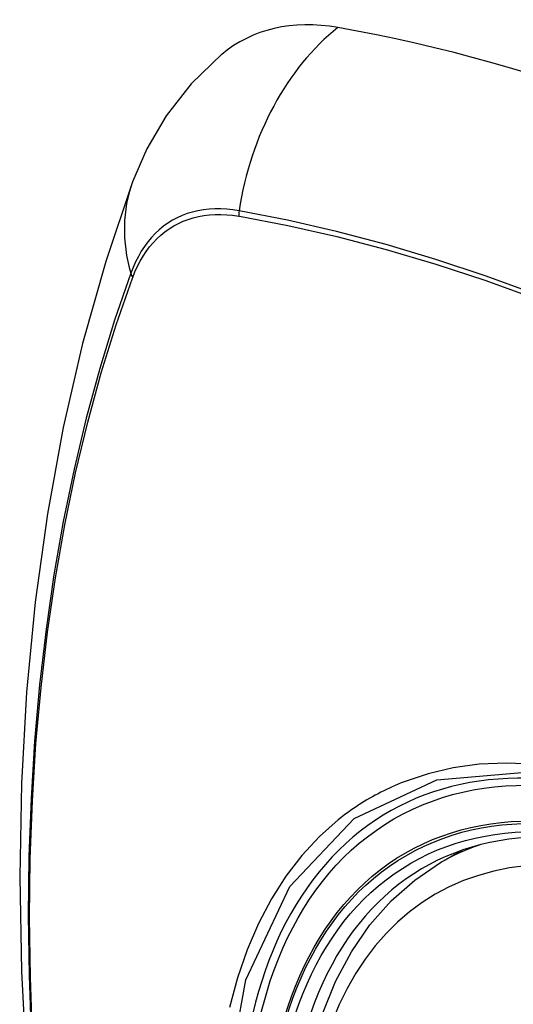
# Model space of a CAD drawing. Header units: inches. Extents: x 27 to 746, y 82 to 342.
# Tile 255 of 256: x 736.419 to 736.655, y 265.764 to 266.235. Entities that reach past the tile are written whole.
import ezdxf

# ---------------------------------------------------------------- set-up
doc = ezdxf.new("R2010")
doc.units = ezdxf.units.IN
doc.header["$MEASUREMENT"] = 0
doc.layers.add('Visible Edges(ANSI)', color=7, linetype='Continuous', lineweight=25)
doc.layers.add('Visible Tangent Edges(ANSI)', color=7, linetype='Continuous', lineweight=25)

msp = doc.modelspace()

# ---------------------------------------------------------------- linework, layer by layer
at = {"layer": 'Visible Edges(ANSI)'}
msp.add_line((736.62067, 265.83203), (736.63094, 265.83796), dxfattribs=at)
at = {"layer": 'Visible Edges(ANSI)', "flags": 128}
for points in [[(736.51592, 266.2183), (736.5013, 266.20422), (736.48936, 266.18892), (736.4801, 266.17314), (736.47328, 266.15741)], [(736.47328, 266.15741), (736.46044, 266.11935), (736.44938, 266.08017), (736.44008, 266.03993), (736.43252, 265.99871), (736.42668, 265.95657), (736.42253, 265.91357), (736.42006, 265.86978), (736.41924, 265.82525), (736.42005, 265.78006), (736.42248, 265.73425), (736.4265, 265.68789), (736.4321, 265.64106), (736.43925, 265.59381), (736.44793, 265.54621), (736.45812, 265.49833), (736.46979, 265.45025)], [(736.55564, 265.72583), (736.55923, 265.74331), (736.56416, 265.7598), (736.57041, 265.7752), (736.57797, 265.78939), (736.58683, 265.80229), (736.59694, 265.81377), (736.60825, 265.82371), (736.62067, 265.83203)]]:
    msp.add_lwpolyline(points, dxfattribs=at)
at = {"layer": 'Visible Edges(ANSI)'}
for centre, major_axis, start_param, end_param in [((736.61281, 266.07066), (-0.08858, 0.15343), 5.834048, 6.381985), ((736.8746, 265.05467), (-0.64961, 1.12515), 5.161526, 5.834048), ((736.76985, 265.55675), (0.15748, -0.27276), 2.363977, 7.060801)]:
    msp.add_ellipse(centre, major_axis=major_axis, ratio=0.57735, start_param=start_param, end_param=end_param, dxfattribs=at)
msp.add_ellipse((736.76637, 265.55474), major_axis=(-0.15994, 0.27703), ratio=0.57735, dxfattribs=at)
at = {"layer": 'Visible Tangent Edges(ANSI)'}
for p, q in [((736.52405, 266.14099), (736.52438, 266.14094)), ((736.4732, 266.11139), (736.47332, 266.1117))]:
    msp.add_line(p, q, dxfattribs=at)
at = {"layer": 'Visible Tangent Edges(ANSI)', "flags": 128}
for points in [[(736.5242, 266.14356), (736.52124, 266.14403), (736.51833, 266.14434), (736.51546, 266.14449), (736.51264, 266.14449), (736.50987, 266.14434), (736.50717, 266.14403), (736.50453, 266.14357), (736.50195, 266.14295), (736.49945, 266.14218), (736.49701, 266.14127), (736.49466, 266.1402), (736.49238, 266.13898), (736.49019, 266.13762), (736.48809, 266.13611), (736.48607, 266.13446), (736.48415, 266.13267), (736.48233, 266.13075), (736.4806, 266.12868), (736.47897, 266.12649), (736.47745, 266.12417), (736.47603, 266.12172), (736.47471, 266.11915), (736.47351, 266.11647), (736.47241, 266.11366)], [(736.47332, 266.1117), (736.47441, 266.11442), (736.4756, 266.11702), (736.4769, 266.1195), (736.47831, 266.12187), (736.47981, 266.12412), (736.48141, 266.12625), (736.48311, 266.12825), (736.4849, 266.13012), (736.48678, 266.13186), (736.48875, 266.13347), (736.49081, 266.13494), (736.49296, 266.13627), (736.49518, 266.13746), (736.49748, 266.13851), (736.49986, 266.13941), (736.5023, 266.14017), (736.50482, 266.14079), (736.5074, 266.14126), (736.51004, 266.14159), (736.51274, 266.14176), (736.5155, 266.14179), (736.5183, 266.14167), (736.52115, 266.14141), (736.52405, 266.14099)], [(736.93588, 265.95242), (736.91137, 265.9701), (736.88682, 265.98702), (736.86224, 266.00316), (736.83768, 266.01851), (736.81312, 266.03306), (736.78858, 266.04682), (736.76404, 266.05979), (736.73954, 266.07196), (736.7151, 266.0833), (736.69074, 266.09382), (736.66651, 266.10349), (736.64239, 266.11231), (736.6184, 266.12029), (736.59457, 266.12741), (736.57092, 266.13366), (736.54746, 266.13905), (736.5242, 266.14356)], [(736.52438, 266.14094), (736.54757, 266.13653), (736.57097, 266.13124), (736.59456, 266.12509), (736.61832, 266.11807), (736.64225, 266.11019), (736.66631, 266.10146), (736.69049, 266.09187), (736.71479, 266.08143), (736.73918, 266.07016), (736.76363, 266.05805), (736.78811, 266.04514), (736.81259, 266.03141), (736.83709, 266.01689), (736.86158, 266.00157), (736.88609, 265.98544), (736.91057, 265.96852), (736.93499, 265.95084)], [(736.47241, 266.11366), (736.46465, 266.09122), (736.45753, 266.06812), (736.45106, 266.04438), (736.44525, 266.02003), (736.44012, 265.99509), (736.43566, 265.9696), (736.43189, 265.94358), (736.4288, 265.91707), (736.42641, 265.8901), (736.4247, 265.8627), (736.42369, 265.83492), (736.42336, 265.80676), (736.42372, 265.77821), (736.42476, 265.74927)], [(736.4254, 265.74843), (736.42435, 265.7773), (736.42399, 265.80578), (736.42432, 265.83387), (736.42534, 265.86157), (736.42705, 265.88888), (736.42946, 265.91576), (736.43256, 265.94217), (736.43634, 265.96808), (736.44082, 265.99345), (736.44597, 266.01827), (736.4518, 266.0425), (736.45828, 266.06611), (736.46542, 266.08907), (736.4732, 266.11139)], [(736.86495, 265.7639), (736.85134, 265.77806), (736.83742, 265.79146), (736.82328, 265.80403), (736.80895, 265.81574), (736.79448, 265.82656), (736.77989, 265.83647), (736.76523, 265.84543), (736.75054, 265.85341), (736.7359, 265.86036), (736.72137, 265.86626), (736.707, 265.8711), (736.69283, 265.87487), (736.67891, 265.87755), (736.66527, 265.87914), (736.65197, 265.87964), (736.63905, 265.87902), (736.6266, 265.87732), (736.61464, 265.87453), (736.60319, 265.87068)], [(736.51751, 265.72121), (736.52751, 265.77602), (736.54848, 265.8207), (736.57936, 265.85306), (736.61878, 265.87159), (736.66514, 265.8756), (736.71615, 265.86484), (736.7695, 265.83977), (736.82253, 265.80162), (736.87301, 265.75199)], [(736.60319, 265.87068), (736.60177, 265.87011), (736.60036, 265.86953), (736.59895, 265.86893), (736.59756, 265.86831), (736.59617, 265.86767), (736.5948, 265.86702), (736.59343, 265.86635), (736.59207, 265.86567), (736.59072, 265.86497), (736.58938, 265.86425), (736.58805, 265.86351), (736.58673, 265.86276), (736.58542, 265.862), (736.58412, 265.86121), (736.58283, 265.86041), (736.58155, 265.8596), (736.58028, 265.85876), (736.57902, 265.85791), (736.57777, 265.85705), (736.57653, 265.85617), (736.5753, 265.85527), (736.57408, 265.85435), (736.57287, 265.85342), (736.57167, 265.85248)], [(736.57167, 265.85248), (736.56264, 265.84449), (736.55427, 265.8355), (736.54661, 265.82556), (736.53967, 265.8147), (736.53348, 265.80296), (736.52807, 265.79037), (736.52348, 265.77698), (736.5197, 265.76283)]]:
    msp.add_lwpolyline(points, dxfattribs=at)
at = {"layer": 'Visible Tangent Edges(ANSI)'}
for centre, major_axis, ratio, start_param, end_param in [((736.6103, 266.13182), (-0.02022, -0.11637), 0.735518, 3.83087, 4.73923), ((736.58417, 266.11673), (-0.11089, 0.04067), 0.735518, 0, 0.496286), ((736.53137, 266.14258), (0.00176, 0.00968), 0.735414, 1.603259, 1.866966), ((736.48173, 266.11392), (0.00925, -0.00336), 0.732421, 3.635219, 3.898926), ((736.76886, 265.55617), (-0.17318, 0.29996), 0.57735, 5.05527, 10.652693), ((736.76881, 265.55614), (-0.15059, 0.26083), 0.57735, 4.097754, 6.89782), ((736.77716, 265.56097), (-0.1565, 0.27106), 0.57735, 6.171189, 6.283185)]:
    msp.add_ellipse(centre, major_axis=major_axis, ratio=ratio, start_param=start_param, end_param=end_param, dxfattribs=at)
for centre, major_axis in [((736.76945, 265.55652), (0.17111, -0.29637)), ((736.76648, 265.5548), (-0.1627, 0.2818)), ((736.76637, 265.55474), (0.1621, -0.28076))]:
    msp.add_ellipse(centre, major_axis=major_axis, ratio=0.57735, dxfattribs=at)

doc.saveas('drawing.dxf')
